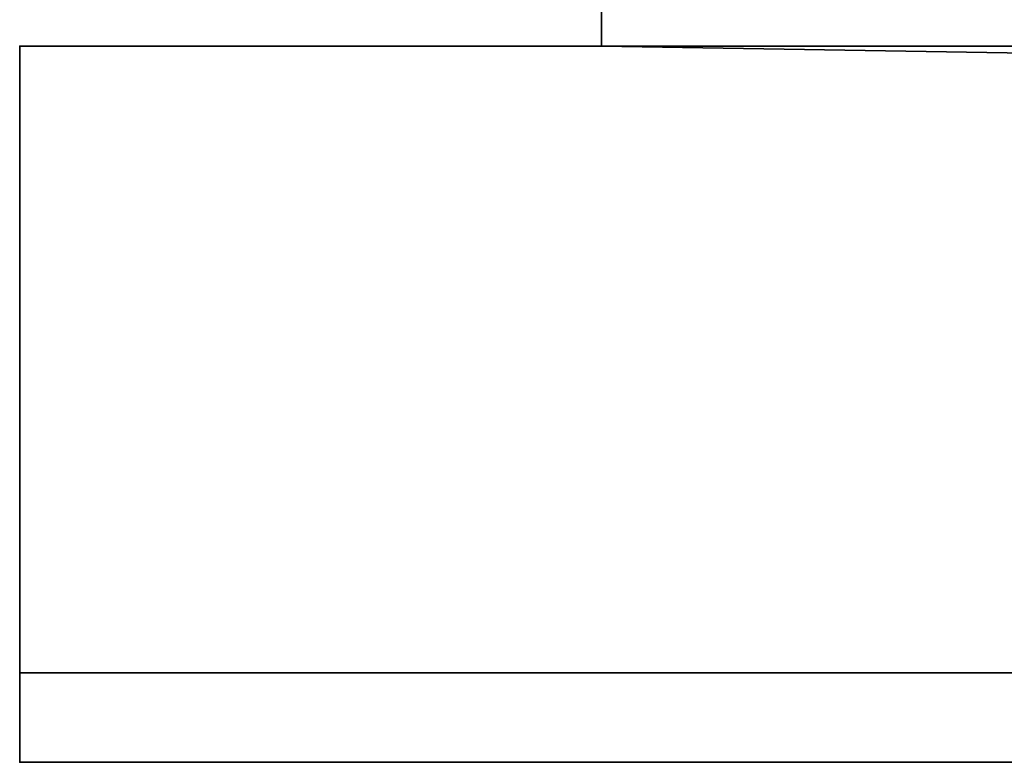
# Model space of a CAD drawing. Header units: millimetres. Extents: x -588 to 3688, y -121 to 88.
# Tile 4 of 256: x -422 to -400, y -50 to -33. Entities that reach past the tile are written whole.
import ezdxf

# ---------------------------------------------------------------- set-up
doc = ezdxf.new("R2010")
doc.units = ezdxf.units.MM
doc.layers.add('155', color=7, linetype='Continuous', true_color=0xffffff)

# ---------------------------------------------------------------- blocks, each defined once
blk = doc.blocks.new('UG_SURFACE_029')
at = {"layer": '155', "color": 35, "linetype": 'Continuous', "lineweight": 35}
for points in [[(-409, -34, 2019), (409, -34, 2019), (409, 0, 2019), (-409, 0, 2019)], [(-409, -34, 2019), (-409, 0, 2019), (-409, 0, 2), (-409, -2)], [(-409, -2), (-409, -34), (-409, -34, 2019)], [(-409, -34), (-409, -2), (409, -2), (409, -34)], [(-422, -34, 2032), (422, -34, 2032), (409, -34, 2019), (-409, -34, 2019)], [(-409, -34, 2019), (-409, -34), (-422, -34), (-422, -34, 2032)], [(422, -48), (-422, -48), (-422, -34), (-409, -34)], [(-422, -34, 2032), (-422, -34), (-422, -48)], [(-422, -48), (-422, -50, 2), (-422, -50, 2032), (-422, -34, 2032)], [(422, -50, 2032), (422, -34, 2032), (-422, -34, 2032), (-422, -50, 2032)], [(422, -48), (-409, -34), (409, -34)], [(-422, -50, 2), (-422, -48), (422, -48), (422, -50, 2)], [(-422, -50, 2), (-380, -50, 936.5), (-380, -50, 1171.5)], [(-422, -50, 2032), (-380, -50, 1523.5), (-354, -50, 1527)], [(-422, -50, 2), (-354, -50, 933), (-380, -50, 936.5)], [(-422, -50, 2032), (-422, -50, 2), (-380, -50, 1385.5), (-380, -50, 1523.5)], [(-380, -50, 1171.5), (-380, -50, 1385.5), (-422, -50, 2)], [(-354, -50, 1527), (-328, -50, 1523.5), (422, -50, 2032), (-422, -50, 2032)], [(-328, -50, 936.5), (-354, -50, 933), (-422, -50, 2), (422, -50, 2)]]:
    blk.add_3dface(points, dxfattribs=at)

msp = doc.modelspace()

# ---------------------------------------------------------------- linework, layer by layer
at = {"layer": '155', "color": 35, "linetype": 'Continuous', "lineweight": 35}
for p, q in [((-409, 0, 2019), (-409, -34, 2019)), ((-409, -2), (-409, -34)), ((422, -34, 2032), (-422, -34, 2032)), ((-422, -34), (-409, -34)), ((-422, -34, 2032), (-422, -50, 2032)), ((-422, -34), (-422, -34, 2032)), ((-422, -34), (-422, -48)), ((409, -34, 2019), (-409, -34, 2019)), ((-409, -34), (-409, -34, 2019)), ((-422, -48), (-422, -50, 2)), ((-422, -48), (422, -48)), ((-422, -50, 2032), (422, -50, 2032)), ((422, -50, 2), (-422, -50, 2)), ((-422, -50, 2), (-422, -50, 2032))]:
    msp.add_line(p, q, dxfattribs=at)

# ---------------------------------------------------------------- block references
msp.add_blockref('UG_SURFACE_029', (0, 0), dxfattribs=at)

doc.saveas('drawing.dxf')
